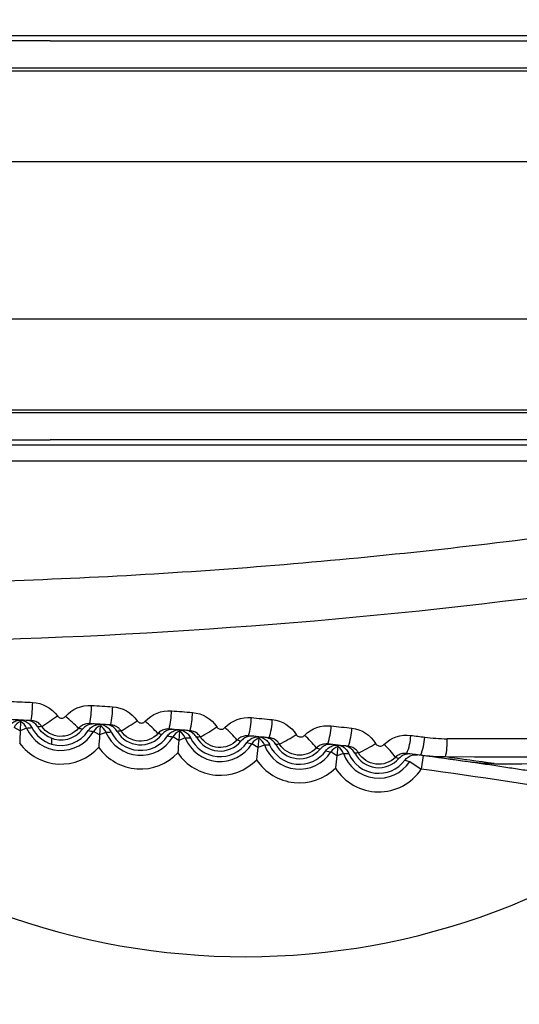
# Model space of a CAD drawing. Header units: millimetres. Extents: x 15440 to 16422, y 10215 to 11289.
# Tile 67 of 143: x 15964.58 to 15970.06, y 10687.71 to 10698.51. Entities that reach past the tile are written whole.
import ezdxf

# ---------------------------------------------------------------- set-up
doc = ezdxf.new("R2010")
doc.units = ezdxf.units.MM

msp = doc.modelspace()

# ---------------------------------------------------------------- linework, layer by layer
at = {"color": 7, "linetype": 'Continuous', "lineweight": 25}
for p, q in [((15964.911, 10698.279), (15977.297, 10698.279)), ((15973.619, 10697.977), (15962.611, 10697.977)), ((15962.637, 10697.951), (15977.297, 10697.951)), ((15977.033, 10696.951), (15962.646, 10696.951)), ((15962.646, 10695.23), (15977.033, 10695.23)), ((15977.297, 10694.23), (15962.637, 10694.23)), ((15962.611, 10694.204), (15973.619, 10694.204)), ((15977.297, 10693.902), (15964.911, 10693.902)), ((15964.588, 10690.815), (15964.584, 10690.712)), ((15965.46, 10690.769), (15965.453, 10690.667)), ((15964.584, 10690.712), (15964.517, 10690.749)), ((15964.654, 10690.743), (15964.584, 10690.712)), ((15965.453, 10690.667), (15965.387, 10690.705)), ((15965.524, 10690.696), (15965.453, 10690.667)), ((15966.33, 10690.708), (15966.322, 10690.606)), ((15964.929, 10690.566), (15964.929, 10690.631)), ((15966.322, 10690.606), (15966.256, 10690.645)), ((15966.393, 10690.634), (15966.322, 10690.606)), ((15967.189, 10690.53), (15967.124, 10690.571)), ((15967.199, 10690.632), (15967.189, 10690.53)), ((15967.261, 10690.557), (15967.189, 10690.53)), ((15968.055, 10690.439), (15967.99, 10690.481)), ((15968.067, 10690.541), (15968.055, 10690.439)), ((15968.127, 10690.465), (15968.055, 10690.439)), ((15968.855, 10690.376), (15968.98, 10690.292)), ((15969, 10690.441), (15968.98, 10690.292))]:
    msp.add_line(p, q, dxfattribs=at)
for centre, radius, start, end in [((15967.052, 10695.902), 22.704, 349.8278, 105.3827), ((15967.052, 10695.936), 21.669, 352.1105, 103.3049), ((15967.173, 10696.045), 14.997, 349.1195, 109.3852), ((15967.047, 10696.091), 15, 202.9606, 0), ((15967.047, 10696.091), 14.45, 203.8878, 339.5732), ((15963.137, 10691.047), 1.584, 351.925, 359.1792), ((15964.11, 10691.014), 1.256, 349.7555, 358.9194), ((15967.047, 10696.091), 14.75, 203.3727, 339.5732), ((15963.448, 10692.981), 2.61, 301.7344, 306.2542), ((15964.428, 10691.001), 1.17, 348.9787, 358.8248), ((15965.259, 10690.956), 0.983, 346.8228, 358.5575), ((15965.542, 10690.938), 0.931, 346.0557, 358.4605), ((15964.648, 10690.677), 0.15, 113.4237, 151.2344), ((15964.517, 10690.683), 0.15, 23.7656, 61.5763), ((15963.767, 10689.296), 2.051, 44.7448, 50.1812), ((15965.517, 10690.63), 0.15, 112.4237, 150.2344), ((15965.386, 10690.638), 0.15, 22.7656, 60.5763), ((15964.674, 10692.491), 2.049, 299.7393, 305.5518), ((15964.973, 10689.661), 1.516, 42.3542, 49.6508), ((15966.307, 10690.883), 0.812, 343.9168, 358.184), ((15966.571, 10690.861), 0.777, 343.1615, 358.084), ((15967.299, 10690.794), 0.694, 341.0427, 357.7966), ((15964.482, 10693.255), 2.518, 273.9148, 275.2222), ((15965.03, 10690.909), 0.411, 203.7681, 330.2319), ((15965.03, 10690.909), 0.296, 246.2918, 322.6867), ((15965.03, 10690.909), 0.357, 253.4782, 327.2023), ((15965.833, 10693.252), 2.586, 258.7968, 260.0679), ((15965.396, 10693.211), 2.518, 272.9149, 274.2203), ((15965.903, 10690.855), 0.411, 202.7681, 329.2319), ((15965.903, 10690.855), 0.357, 205.7977, 326.2023), ((15965.903, 10690.855), 0.296, 210.3133, 321.6867), ((15966.385, 10690.569), 0.15, 111.4237, 149.2344), ((15966.254, 10690.579), 0.15, 21.7656, 59.5763), ((15965.759, 10692.163), 1.715, 297.806, 304.8217), ((15966.049, 10689.847), 1.191, 39.9183, 49.1384), ((15966.772, 10691.911), 1.495, 295.9354, 304.0632), ((15967.057, 10689.932), 0.974, 37.4406, 48.6418), ((15967.551, 10690.769), 0.669, 340.3012, 357.6934), ((15968.257, 10690.69), 0.609, 338.2056, 357.3937), ((15965.03, 10690.909), 0.561, 216.2592, 317.7408), ((15966.746, 10693.185), 2.586, 257.7968, 259.0679), ((15966.309, 10693.151), 2.518, 271.9149, 273.2203), ((15966.775, 10690.787), 0.411, 201.7681, 328.2319), ((15966.775, 10690.787), 0.357, 204.7977, 325.2023), ((15966.775, 10690.787), 0.296, 209.3133, 320.6867), ((15967.659, 10693.101), 2.586, 256.7968, 258.0679), ((15967.251, 10690.492), 0.15, 110.4237, 148.2344), ((15967.121, 10690.504), 0.15, 20.7656, 58.5763), ((15967.221, 10693.075), 2.518, 270.9149, 272.2203), ((15967.645, 10690.703), 0.411, 200.7681, 327.2319), ((15967.645, 10690.703), 0.357, 203.7977, 324.2023), ((15967.645, 10690.703), 0.296, 208.3133, 319.6867), ((15967.744, 10691.696), 1.342, 294.1282, 303.2759), ((15968.025, 10689.953), 0.819, 34.9251, 48.1589), ((15968.423, 10690.67), 0.596, 337.71, 357.321), ((15968.679, 10690.579), 0.586, 344.9063, 4.6526), ((15965.903, 10690.855), 0.561, 215.2592, 316.7408), ((15966.775, 10690.787), 0.561, 214.2592, 315.7408), ((15968.569, 10693.001), 2.586, 255.7968, 257.0679), ((15968.116, 10690.399), 0.15, 109.4237, 147.2344), ((15967.986, 10690.414), 0.15, 19.7656, 57.5763), ((15968.131, 10692.983), 2.518, 269.9149, 271.2203), ((15968.514, 10690.604), 0.411, 199.7681, 326.2319), ((15968.514, 10690.604), 0.357, 202.7977, 323.2023), ((15968.514, 10690.604), 0.296, 207.3133, 318.6867), ((15962.408, 10640.877), 50, 81.8538, 82.4531), ((15967.047, 10696.091), 7.855, 226.2593, 308.8506), ((15967.645, 10690.703), 0.561, 213.2592, 314.7408), ((15969.478, 10692.886), 2.586, 254.7968, 256.0679), ((15962.408, 10638.878), 52, 81.849, 82.4453), ((15967.047, 10696.091), 10, 215.4825, 322.1556), ((15968.514, 10690.604), 0.561, 212.2592, 326.2319), ((15962.408, 10640.877), 49.85, 80.2296, 82.4246)]:
    msp.add_arc(centre, radius, start, end, dxfattribs=at)
for centre, major_axis, ratio, start_param, end_param in [((15964.911, 10698.227), (3, 0), 0.017455, 1.570796, 1.938004), ((15964.911, 10693.954), (3, 0), 0.017455, 4.345181, 4.712389), ((15962.297, 10689.304), (76.25, 0), 0.017409, 1.344198, 1.479314), ((15962.297, 10689.104), (76.05, 0), 0.017455, 1.344198, 1.479314)]:
    msp.add_ellipse(centre, major_axis=major_axis, ratio=ratio, start_param=start_param, end_param=end_param, dxfattribs=at)
for points, knots in [([(15975.204, 10698.332), (15973.419, 10698.332), (15971.634, 10698.332), (15969.849, 10698.332), (15967.334, 10698.332), (15964.82, 10698.332), (15962.306, 10698.332)], [0.00209305, 0.00209305, 0.00209305, 0.00209305, 0.0074488, 0.0074488, 0.0074488, 0.01499154, 0.01499154, 0.01499154, 0.01499154]), ([(15962.306, 10693.849), (15964.091, 10693.849), (15965.876, 10693.849), (15967.662, 10693.849), (15968.919, 10693.849), (15970.176, 10693.849), (15971.433, 10693.849), (15972.69, 10693.849), (15973.947, 10693.849), (15975.204, 10693.849)], [0, 0, 0, 0, 0.00535577, 0.00535577, 0.00535577, 0.00912713, 0.00912713, 0.00912713, 0.0128985, 0.0128985, 0.0128985, 0.0128985]), ([(15962.275, 10692.322), (15962.82, 10692.322), (15963.367, 10692.329), (15964.457, 10692.357), (15965.001, 10692.378), (15966.632, 10692.463), (15967.716, 10692.549), (15969.878, 10692.775), (15970.956, 10692.917), (15973.092, 10693.254), (15974.152, 10693.449), (15975.203, 10693.67)], [0, 0, 0, 0, 0.125, 0.125, 0.25, 0.25, 0.5, 0.5, 0.75, 0.75, 1, 1, 1, 1]), ([(15975.203, 10693.67), (15973.946, 10693.67), (15972.689, 10693.67), (15971.432, 10693.67), (15970.175, 10693.67), (15968.918, 10693.67), (15967.661, 10693.671), (15965.876, 10693.671), (15964.091, 10693.671), (15962.306, 10693.671)], [0, 0, 0, 0, 0.00377108, 0.00377108, 0.00377108, 0.00754216, 0.00754216, 0.00754216, 0.01289754, 0.01289754, 0.01289754, 0.01289754]), ([(15976.851, 10693.352), (15974.489, 10692.804), (15972.085, 10692.384), (15967.202, 10691.82), (15964.746, 10691.678), (15962.275, 10691.679)], [0, 0, 0, 0, 0.5, 0.5, 1, 1, 1, 1]), ([(15953.245, 10690.239), (15953.461, 10689.726), (15954.006, 10688.433), (15955.319, 10686.586), (15957.069, 10684.74), (15959.125, 10683.232), (15961.396, 10682.079), (15963.831, 10681.334), (15966.355, 10680.999), (15968.899, 10681.102), (15971.39, 10681.621), (15973.756, 10682.558), (15975.935, 10683.872), (15977.857, 10685.54), (15979.481, 10687.501), (15980.74, 10689.711), (15981.428, 10691.547), (15981.682, 10692.622), (15981.742, 10692.875)], [0, 0, 0, 0, 0.043957, 0.110854, 0.17775, 0.244607, 0.311463, 0.378273, 0.445084, 0.51186, 0.578637, 0.645408, 0.712179, 0.778976, 0.845772, 0.912612, 0.979453, 1, 1, 1, 1]), ([(15982.471, 10691.892), (15982.184, 10691.007), (15981.619, 10689.266), (15980.224, 10686.904), (15978.509, 10684.815), (15976.454, 10683.054), (15974.14, 10681.655), (15971.619, 10680.673), (15968.972, 10680.119), (15966.27, 10680.027), (15963.59, 10680.38), (15961.01, 10681.187), (15958.599, 10682.407), (15956.429, 10684.02), (15954.566, 10685.973), (15953.114, 10688.061), (15952.487, 10689.565), (15952.205, 10690.239)], [0, 0, 0, 0, 0.069732, 0.137119, 0.204506, 0.27189, 0.339274, 0.40663, 0.473986, 0.541306, 0.608626, 0.675923, 0.743219, 0.810543, 0.877867, 0.945232, 1, 1, 1, 1]), ([(15964.991, 10690.876), (15964.992, 10690.874), (15964.994, 10690.872), (15964.995, 10690.871), (15965, 10690.866), (15965.005, 10690.862), (15965.01, 10690.859), (15965.016, 10690.856), (15965.022, 10690.854), (15965.028, 10690.853), (15965.035, 10690.852), (15965.041, 10690.852), (15965.047, 10690.853), (15965.054, 10690.854), (15965.06, 10690.856), (15965.065, 10690.859), (15965.071, 10690.863), (15965.076, 10690.867), (15965.08, 10690.871)], [0, 0, 0, 0, 0.0000069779, 0.0000069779, 0.0000069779, 0.0000262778, 0.0000262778, 0.0000262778, 0.0000455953, 0.0000455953, 0.0000455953, 0.0000649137, 0.0000649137, 0.0000649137, 0.0000842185, 0.0000842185, 0.0000842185, 0.00010351, 0.00010351, 0.00010351, 0.00010351]), ([(15964.46, 10690.759), (15964.469, 10690.773), (15964.48, 10690.786), (15964.493, 10690.797), (15964.506, 10690.807), (15964.521, 10690.816), (15964.537, 10690.821), (15964.553, 10690.827), (15964.57, 10690.83), (15964.587, 10690.83), (15964.588, 10690.83), (15964.589, 10690.83), (15964.589, 10690.83)], [0, 0, 0, 0, 0.0000508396, 0.0000508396, 0.0000508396, 0.000101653, 0.000101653, 0.000101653, 0.000152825, 0.000152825, 0.000152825, 0.0001545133, 0.0001545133, 0.0001545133, 0.0001545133]), ([(15964.589, 10690.83), (15964.604, 10690.829), (15964.619, 10690.825), (15964.634, 10690.819), (15964.649, 10690.813), (15964.664, 10690.804), (15964.677, 10690.793), (15964.689, 10690.782), (15964.7, 10690.768), (15964.708, 10690.754), (15964.71, 10690.752), (15964.711, 10690.75), (15964.712, 10690.748)], [0.0000047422, 0.0000047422, 0.0000047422, 0.0000047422, 0.0000506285, 0.0000506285, 0.0000506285, 0.0001012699, 0.0001012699, 0.0001012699, 0.0001517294, 0.0001517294, 0.0001517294, 0.0001585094, 0.0001585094, 0.0001585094, 0.0001585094]), ([(15964.777, 10690.755), (15964.769, 10690.769), (15964.757, 10690.782), (15964.744, 10690.793), (15964.731, 10690.804), (15964.716, 10690.812), (15964.701, 10690.818), (15964.686, 10690.823), (15964.671, 10690.826), (15964.656, 10690.827)], [0, 0, 0, 0, 0.000050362, 0.000050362, 0.000050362, 0.0001007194, 0.0001007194, 0.0001007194, 0.0001464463, 0.0001464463, 0.0001464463, 0.0001464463]), ([(15964.82, 10690.761), (15964.814, 10690.771), (15964.806, 10690.78), (15964.797, 10690.787), (15964.784, 10690.799), (15964.769, 10690.808), (15964.754, 10690.814), (15964.738, 10690.82), (15964.721, 10690.824), (15964.705, 10690.825)], [0, 0, 0, 0, 0.0000354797, 0.0000354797, 0.0000354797, 0.0000862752, 0.0000862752, 0.0000862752, 0.0001370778, 0.0001370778, 0.0001370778, 0.0001370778]), ([(15965.345, 10690.791), (15965.334, 10690.792), (15965.322, 10690.791), (15965.31, 10690.789), (15965.293, 10690.786), (15965.277, 10690.78), (15965.263, 10690.772), (15965.248, 10690.764), (15965.235, 10690.753), (15965.224, 10690.74)], [0, 0, 0, 0, 0.0000357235, 0.0000357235, 0.0000357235, 0.0000867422, 0.0000867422, 0.0000867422, 0.0001376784, 0.0001376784, 0.0001376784, 0.0001376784]), ([(15965.394, 10690.788), (15965.377, 10690.789), (15965.36, 10690.787), (15965.344, 10690.783), (15965.328, 10690.778), (15965.312, 10690.771), (15965.298, 10690.761), (15965.286, 10690.752), (15965.275, 10690.741), (15965.266, 10690.729)], [0, 0, 0, 0, 0.0000503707, 0.0000503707, 0.0000503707, 0.0001007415, 0.0001007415, 0.0001007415, 0.0001461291, 0.0001461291, 0.0001461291, 0.0001461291]), ([(15965.33, 10690.715), (15965.339, 10690.729), (15965.351, 10690.742), (15965.364, 10690.752), (15965.378, 10690.763), (15965.393, 10690.771), (15965.409, 10690.776), (15965.425, 10690.782), (15965.442, 10690.784), (15965.458, 10690.784), (15965.459, 10690.784), (15965.46, 10690.784), (15965.461, 10690.784)], [0, 0, 0, 0, 0.0000503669, 0.0000503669, 0.0000503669, 0.0001007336, 0.0001007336, 0.0001007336, 0.0001511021, 0.0001511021, 0.0001511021, 0.0001532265, 0.0001532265, 0.0001532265, 0.0001532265]), ([(15965.461, 10690.784), (15965.476, 10690.783), (15965.491, 10690.779), (15965.505, 10690.773), (15965.52, 10690.766), (15965.535, 10690.757), (15965.547, 10690.746), (15965.56, 10690.735), (15965.57, 10690.721), (15965.578, 10690.706), (15965.579, 10690.704), (15965.581, 10690.702), (15965.582, 10690.7)], [0.0000049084, 0.0000049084, 0.0000049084, 0.0000049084, 0.0000503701, 0.0000503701, 0.0000503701, 0.0001007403, 0.0001007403, 0.0001007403, 0.0001511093, 0.0001511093, 0.0001511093, 0.0001581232, 0.0001581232, 0.0001581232, 0.0001581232]), ([(15965.648, 10690.706), (15965.639, 10690.72), (15965.628, 10690.734), (15965.615, 10690.745), (15965.602, 10690.755), (15965.588, 10690.764), (15965.572, 10690.77), (15965.558, 10690.776), (15965.543, 10690.779), (15965.527, 10690.78)], [0, 0, 0, 0, 0.0000503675, 0.0000503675, 0.0000503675, 0.0001007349, 0.0001007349, 0.0001007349, 0.0001461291, 0.0001461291, 0.0001461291, 0.0001461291]), ([(15965.69, 10690.711), (15965.684, 10690.721), (15965.676, 10690.73), (15965.667, 10690.738), (15965.655, 10690.749), (15965.64, 10690.759), (15965.625, 10690.765), (15965.609, 10690.772), (15965.592, 10690.776), (15965.576, 10690.777)], [0, 0, 0, 0, 0.0000355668, 0.0000355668, 0.0000355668, 0.000086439, 0.000086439, 0.000086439, 0.0001373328, 0.0001373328, 0.0001373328, 0.0001373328]), ([(15965.865, 10690.823), (15965.867, 10690.821), (15965.868, 10690.82), (15965.87, 10690.818), (15965.874, 10690.813), (15965.879, 10690.809), (15965.884, 10690.806), (15965.89, 10690.803), (15965.896, 10690.8), (15965.902, 10690.799), (15965.909, 10690.798), (15965.915, 10690.798), (15965.922, 10690.799), (15965.928, 10690.8), (15965.934, 10690.802), (15965.94, 10690.805), (15965.945, 10690.808), (15965.951, 10690.812), (15965.955, 10690.817)], [0, 0, 0, 0, 0.0000070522, 0.0000070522, 0.0000070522, 0.0000264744, 0.0000264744, 0.0000264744, 0.0000459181, 0.0000459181, 0.0000459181, 0.0000653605, 0.0000653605, 0.0000653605, 0.0000847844, 0.0000847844, 0.0000847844, 0.0001041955, 0.0001041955, 0.0001041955, 0.0001041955]), ([(15964.82, 10690.761), (15964.819, 10690.761), (15964.818, 10690.761), (15964.817, 10690.761), (15964.811, 10690.76), (15964.805, 10690.759), (15964.798, 10690.758), (15964.791, 10690.757), (15964.784, 10690.756), (15964.777, 10690.755)], [0.000203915, 0.000203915, 0.000203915, 0.000203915, 0.000505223, 0.000505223, 0.000505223, 0.002526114, 0.002526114, 0.002526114, 0.004711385, 0.004711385, 0.004711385, 0.004711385]), ([(15965.224, 10690.74), (15965.172, 10690.681), (15965.094, 10690.648), (15964.94, 10690.656), (15964.865, 10690.697), (15964.82, 10690.761)], [0, 0, 0, 0, 0.5, 0.5, 1, 1, 1, 1]), ([(15965.266, 10690.729), (15965.264, 10690.73), (15965.262, 10690.73), (15965.26, 10690.731), (15965.253, 10690.732), (15965.246, 10690.734), (15965.238, 10690.736), (15965.233, 10690.737), (15965.228, 10690.739), (15965.224, 10690.74)], [0, 0, 0, 0, 0.000586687, 0.000586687, 0.000586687, 0.002933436, 0.002933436, 0.002933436, 0.004501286, 0.004501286, 0.004501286, 0.004501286]), ([(15965.69, 10690.711), (15965.689, 10690.711), (15965.688, 10690.711), (15965.687, 10690.711), (15965.681, 10690.71), (15965.674, 10690.709), (15965.668, 10690.708), (15965.661, 10690.708), (15965.654, 10690.707), (15965.648, 10690.706)], [0.000205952, 0.000205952, 0.000205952, 0.000205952, 0.000505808, 0.000505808, 0.000505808, 0.002529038, 0.002529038, 0.002529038, 0.004674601, 0.004674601, 0.004674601, 0.004674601]), ([(15966.094, 10690.683), (15966.041, 10690.625), (15965.962, 10690.594), (15965.808, 10690.604), (15965.734, 10690.646), (15965.69, 10690.711)], [0, 0, 0, 0, 0.5, 0.5, 1, 1, 1, 1]), ([(15966.217, 10690.732), (15966.205, 10690.733), (15966.193, 10690.733), (15966.181, 10690.731), (15966.164, 10690.728), (15966.148, 10690.722), (15966.133, 10690.714), (15966.119, 10690.706), (15966.105, 10690.696), (15966.094, 10690.683)], [0, 0, 0, 0, 0.0000359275, 0.0000359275, 0.0000359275, 0.0000871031, 0.0000871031, 0.0000871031, 0.0001381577, 0.0001381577, 0.0001381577, 0.0001381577]), ([(15966.135, 10690.672), (15966.133, 10690.672), (15966.132, 10690.673), (15966.13, 10690.673), (15966.122, 10690.675), (15966.115, 10690.677), (15966.108, 10690.679), (15966.103, 10690.68), (15966.098, 10690.682), (15966.094, 10690.683)], [0, 0, 0, 0, 0.000586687, 0.000586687, 0.000586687, 0.002933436, 0.002933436, 0.002933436, 0.004464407, 0.004464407, 0.004464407, 0.004464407]), ([(15966.264, 10690.728), (15966.248, 10690.73), (15966.23, 10690.728), (15966.214, 10690.724), (15966.198, 10690.72), (15966.182, 10690.712), (15966.168, 10690.703), (15966.156, 10690.694), (15966.145, 10690.684), (15966.135, 10690.672)], [0, 0, 0, 0, 0.0000503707, 0.0000503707, 0.0000503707, 0.0001007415, 0.0001007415, 0.0001007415, 0.0001461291, 0.0001461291, 0.0001461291, 0.0001461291]), ([(15966.2, 10690.657), (15966.209, 10690.671), (15966.221, 10690.683), (15966.234, 10690.693), (15966.248, 10690.703), (15966.263, 10690.711), (15966.279, 10690.716), (15966.295, 10690.721), (15966.312, 10690.724), (15966.329, 10690.723), (15966.33, 10690.723), (15966.33, 10690.723), (15966.331, 10690.723)], [0, 0, 0, 0, 0.0000503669, 0.0000503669, 0.0000503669, 0.0001007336, 0.0001007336, 0.0001007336, 0.0001511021, 0.0001511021, 0.0001511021, 0.0001532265, 0.0001532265, 0.0001532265, 0.0001532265]), ([(15966.331, 10690.723), (15966.331, 10690.723), (15966.331, 10690.723), (15966.331, 10690.723), (15966.331, 10690.723), (15966.331, 10690.722), (15966.331, 10690.722), (15966.331, 10690.722), (15966.331, 10690.721), (15966.331, 10690.721), (15966.331, 10690.72), (15966.331, 10690.72), (15966.331, 10690.72), (15966.331, 10690.719), (15966.331, 10690.718), (15966.331, 10690.717), (15966.33, 10690.715), (15966.33, 10690.712), (15966.33, 10690.708)], [-0.002347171, -0.002347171, -0.002347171, -0.002347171, -0.002047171, -0.002047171, -0.002047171, -0.000847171, -0.000847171, -0.000847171, 0, 0, 0, 0.0003, 0.0003, 0.0003, 0.0015, 0.0015, 0.0015, 0.003803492, 0.003803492, 0.003803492, 0.003803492]), ([(15966.331, 10690.723), (15966.346, 10690.721), (15966.361, 10690.717), (15966.375, 10690.711), (15966.39, 10690.705), (15966.405, 10690.695), (15966.417, 10690.684), (15966.429, 10690.672), (15966.44, 10690.658), (15966.447, 10690.643), (15966.449, 10690.641), (15966.45, 10690.639), (15966.451, 10690.637)], [0.0000049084, 0.0000049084, 0.0000049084, 0.0000049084, 0.0000503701, 0.0000503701, 0.0000503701, 0.0001007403, 0.0001007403, 0.0001007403, 0.0001511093, 0.0001511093, 0.0001511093, 0.0001581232, 0.0001581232, 0.0001581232, 0.0001581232]), ([(15966.517, 10690.642), (15966.508, 10690.656), (15966.498, 10690.67), (15966.485, 10690.681), (15966.472, 10690.692), (15966.458, 10690.701), (15966.442, 10690.707), (15966.428, 10690.713), (15966.413, 10690.717), (15966.398, 10690.718)], [0, 0, 0, 0, 0.0000503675, 0.0000503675, 0.0000503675, 0.0001007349, 0.0001007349, 0.0001007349, 0.0001461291, 0.0001461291, 0.0001461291, 0.0001461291]), ([(15966.559, 10690.646), (15966.553, 10690.656), (15966.545, 10690.666), (15966.536, 10690.674), (15966.524, 10690.685), (15966.51, 10690.695), (15966.494, 10690.702), (15966.479, 10690.708), (15966.462, 10690.713), (15966.446, 10690.714)], [0, 0, 0, 0, 0.0000356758, 0.0000356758, 0.0000356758, 0.0000866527, 0.0000866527, 0.0000866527, 0.0001376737, 0.0001376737, 0.0001376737, 0.0001376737]), ([(15966.738, 10690.755), (15966.74, 10690.753), (15966.741, 10690.752), (15966.743, 10690.75), (15966.747, 10690.745), (15966.752, 10690.741), (15966.757, 10690.737), (15966.763, 10690.734), (15966.769, 10690.732), (15966.775, 10690.73), (15966.782, 10690.729), (15966.788, 10690.729), (15966.795, 10690.73), (15966.801, 10690.731), (15966.807, 10690.733), (15966.813, 10690.736), (15966.819, 10690.739), (15966.824, 10690.743), (15966.828, 10690.748)], [0, 0, 0, 0, 0.0000071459, 0.0000071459, 0.0000071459, 0.0000267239, 0.0000267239, 0.0000267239, 0.0000463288, 0.0000463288, 0.0000463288, 0.00006593, 0.00006593, 0.00006593, 0.0000855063, 0.0000855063, 0.0000855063, 0.0001050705, 0.0001050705, 0.0001050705, 0.0001050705]), ([(15967.087, 10690.658), (15967.075, 10690.659), (15967.063, 10690.659), (15967.051, 10690.657), (15967.034, 10690.655), (15967.018, 10690.649), (15967.003, 10690.642), (15966.988, 10690.634), (15966.974, 10690.623), (15966.963, 10690.611)], [0, 0, 0, 0, 0.0000361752, 0.0000361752, 0.0000361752, 0.000087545, 0.000087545, 0.000087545, 0.0001387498, 0.0001387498, 0.0001387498, 0.0001387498]), ([(15967.61, 10690.672), (15967.611, 10690.67), (15967.613, 10690.668), (15967.614, 10690.666), (15967.618, 10690.661), (15967.623, 10690.657), (15967.629, 10690.654), (15967.634, 10690.65), (15967.641, 10690.648), (15967.647, 10690.646), (15967.653, 10690.645), (15967.66, 10690.645), (15967.666, 10690.646), (15967.673, 10690.646), (15967.679, 10690.648), (15967.685, 10690.651), (15967.691, 10690.654), (15967.696, 10690.658), (15967.701, 10690.663)], [0, 0, 0, 0, 0.0000072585, 0.0000072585, 0.0000072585, 0.0000270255, 0.0000270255, 0.0000270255, 0.0000468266, 0.0000468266, 0.0000468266, 0.0000666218, 0.0000666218, 0.0000666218, 0.0000863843, 0.0000863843, 0.0000863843, 0.0001061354, 0.0001061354, 0.0001061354, 0.0001061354]), ([(15966.559, 10690.646), (15966.558, 10690.646), (15966.557, 10690.646), (15966.556, 10690.646), (15966.55, 10690.645), (15966.543, 10690.645), (15966.537, 10690.644), (15966.53, 10690.643), (15966.523, 10690.642), (15966.517, 10690.642)], [0.000208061, 0.000208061, 0.000208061, 0.000208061, 0.000506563, 0.000506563, 0.000506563, 0.002532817, 0.002532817, 0.002532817, 0.00463091, 0.00463091, 0.00463091, 0.00463091]), ([(15966.963, 10690.611), (15966.909, 10690.554), (15966.83, 10690.524), (15966.675, 10690.537), (15966.602, 10690.581), (15966.559, 10690.646)], [0, 0, 0, 0, 0.5, 0.5, 1, 1, 1, 1]), ([(15967.004, 10690.599), (15967.002, 10690.6), (15967, 10690.6), (15966.998, 10690.601), (15966.991, 10690.603), (15966.984, 10690.605), (15966.977, 10690.607), (15966.972, 10690.608), (15966.967, 10690.61), (15966.963, 10690.611)], [0, 0, 0, 0, 0.000586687, 0.000586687, 0.000586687, 0.002933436, 0.002933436, 0.002933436, 0.004417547, 0.004417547, 0.004417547, 0.004417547]), ([(15967.134, 10690.654), (15967.117, 10690.655), (15967.1, 10690.654), (15967.084, 10690.65), (15967.067, 10690.646), (15967.051, 10690.639), (15967.037, 10690.63), (15967.025, 10690.621), (15967.013, 10690.611), (15967.004, 10690.599)], [0, 0, 0, 0, 0.0000503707, 0.0000503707, 0.0000503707, 0.0001007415, 0.0001007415, 0.0001007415, 0.0001461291, 0.0001461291, 0.0001461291, 0.0001461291]), ([(15967.068, 10690.583), (15967.077, 10690.597), (15967.089, 10690.609), (15967.103, 10690.619), (15967.117, 10690.629), (15967.132, 10690.636), (15967.148, 10690.641), (15967.164, 10690.646), (15967.182, 10690.648), (15967.198, 10690.647), (15967.199, 10690.647), (15967.2, 10690.647), (15967.2, 10690.647)], [0, 0, 0, 0, 0.0000503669, 0.0000503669, 0.0000503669, 0.0001007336, 0.0001007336, 0.0001007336, 0.0001511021, 0.0001511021, 0.0001511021, 0.0001532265, 0.0001532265, 0.0001532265, 0.0001532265]), ([(15967.2, 10690.647), (15967.2, 10690.647), (15967.2, 10690.647), (15967.2, 10690.647), (15967.2, 10690.647), (15967.2, 10690.646), (15967.2, 10690.646), (15967.2, 10690.644), (15967.2, 10690.639), (15967.199, 10690.632)], [0, 0, 0, 0, 0.0003, 0.0003, 0.0003, 0.0015, 0.0015, 0.0015, 0.006150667, 0.006150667, 0.006150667, 0.006150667]), ([(15967.2, 10690.647), (15967.215, 10690.645), (15967.23, 10690.641), (15967.244, 10690.634), (15967.259, 10690.627), (15967.274, 10690.618), (15967.286, 10690.606), (15967.298, 10690.594), (15967.308, 10690.58), (15967.315, 10690.565), (15967.316, 10690.563), (15967.317, 10690.561), (15967.318, 10690.559)], [0.0000049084, 0.0000049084, 0.0000049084, 0.0000049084, 0.0000503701, 0.0000503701, 0.0000503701, 0.0001007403, 0.0001007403, 0.0001007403, 0.0001511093, 0.0001511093, 0.0001511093, 0.0001581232, 0.0001581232, 0.0001581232, 0.0001581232]), ([(15967.385, 10690.563), (15967.377, 10690.577), (15967.366, 10690.591), (15967.354, 10690.602), (15967.341, 10690.614), (15967.327, 10690.623), (15967.311, 10690.629), (15967.297, 10690.635), (15967.282, 10690.639), (15967.267, 10690.641)], [0, 0, 0, 0, 0.0000503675, 0.0000503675, 0.0000503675, 0.0001007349, 0.0001007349, 0.0001007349, 0.0001461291, 0.0001461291, 0.0001461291, 0.0001461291]), ([(15967.426, 10690.566), (15967.42, 10690.576), (15967.413, 10690.586), (15967.404, 10690.594), (15967.392, 10690.606), (15967.378, 10690.616), (15967.363, 10690.623), (15967.347, 10690.63), (15967.331, 10690.634), (15967.314, 10690.636)], [0, 0, 0, 0, 0.0000358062, 0.0000358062, 0.0000358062, 0.0000869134, 0.0000869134, 0.0000869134, 0.000138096, 0.000138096, 0.000138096, 0.000138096]), ([(15967.426, 10690.566), (15967.425, 10690.566), (15967.424, 10690.566), (15967.424, 10690.566), (15967.417, 10690.565), (15967.411, 10690.565), (15967.404, 10690.564), (15967.398, 10690.564), (15967.391, 10690.563), (15967.385, 10690.563)], [0.000210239, 0.000210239, 0.000210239, 0.000210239, 0.00050749, 0.00050749, 0.00050749, 0.00253745, 0.00253745, 0.00253745, 0.004577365, 0.004577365, 0.004577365, 0.004577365]), ([(15967.831, 10690.524), (15967.776, 10690.467), (15967.696, 10690.438), (15967.541, 10690.455), (15967.468, 10690.5), (15967.426, 10690.566)], [0, 0, 0, 0, 0.5, 0.5, 1, 1, 1, 1]), ([(15967.955, 10690.569), (15967.944, 10690.57), (15967.931, 10690.57), (15967.92, 10690.568), (15967.903, 10690.566), (15967.886, 10690.561), (15967.871, 10690.554), (15967.856, 10690.546), (15967.842, 10690.536), (15967.831, 10690.524)], [0, 0, 0, 0, 0.000036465, 0.000036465, 0.000036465, 0.0000880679, 0.0000880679, 0.0000880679, 0.0001394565, 0.0001394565, 0.0001394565, 0.0001394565]), ([(15968.002, 10690.563), (15967.985, 10690.565), (15967.968, 10690.564), (15967.952, 10690.561), (15967.935, 10690.557), (15967.919, 10690.55), (15967.905, 10690.541), (15967.892, 10690.533), (15967.88, 10690.523), (15967.871, 10690.511)], [0, 0, 0, 0, 0.0000503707, 0.0000503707, 0.0000503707, 0.0001007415, 0.0001007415, 0.0001007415, 0.0001461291, 0.0001461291, 0.0001461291, 0.0001461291]), ([(15967.935, 10690.494), (15967.944, 10690.508), (15967.957, 10690.52), (15967.97, 10690.529), (15967.984, 10690.539), (15968, 10690.546), (15968.016, 10690.551), (15968.032, 10690.555), (15968.049, 10690.557), (15968.066, 10690.556), (15968.067, 10690.556), (15968.068, 10690.556), (15968.068, 10690.556)], [0, 0, 0, 0, 0.0000503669, 0.0000503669, 0.0000503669, 0.0001007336, 0.0001007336, 0.0001007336, 0.0001511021, 0.0001511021, 0.0001511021, 0.0001532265, 0.0001532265, 0.0001532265, 0.0001532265]), ([(15968.068, 10690.556), (15968.068, 10690.556), (15968.068, 10690.556), (15968.068, 10690.556), (15968.068, 10690.556), (15968.068, 10690.555), (15968.068, 10690.555), (15968.068, 10690.553), (15968.067, 10690.548), (15968.067, 10690.541)], [0, 0, 0, 0, 0.0003, 0.0003, 0.0003, 0.0015, 0.0015, 0.0015, 0.006150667, 0.006150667, 0.006150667, 0.006150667]), ([(15968.068, 10690.556), (15968.083, 10690.554), (15968.098, 10690.549), (15968.112, 10690.543), (15968.127, 10690.535), (15968.141, 10690.525), (15968.153, 10690.513), (15968.165, 10690.501), (15968.175, 10690.487), (15968.182, 10690.472), (15968.183, 10690.47), (15968.184, 10690.468), (15968.185, 10690.466)], [0.0000049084, 0.0000049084, 0.0000049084, 0.0000049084, 0.0000503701, 0.0000503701, 0.0000503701, 0.0001007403, 0.0001007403, 0.0001007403, 0.0001511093, 0.0001511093, 0.0001511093, 0.0001581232, 0.0001581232, 0.0001581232, 0.0001581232]), ([(15968.48, 10690.574), (15968.481, 10690.572), (15968.483, 10690.57), (15968.484, 10690.568), (15968.488, 10690.563), (15968.493, 10690.558), (15968.499, 10690.555), (15968.504, 10690.551), (15968.511, 10690.549), (15968.517, 10690.547), (15968.523, 10690.546), (15968.53, 10690.545), (15968.537, 10690.546), (15968.543, 10690.547), (15968.55, 10690.548), (15968.556, 10690.551), (15968.562, 10690.554), (15968.567, 10690.558), (15968.572, 10690.563)], [0, 0, 0, 0, 0.0000073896, 0.0000073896, 0.0000073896, 0.0000273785, 0.0000273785, 0.0000273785, 0.0000474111, 0.0000474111, 0.0000474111, 0.0000674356, 0.0000674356, 0.0000674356, 0.0000874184, 0.0000874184, 0.0000874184, 0.0001073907, 0.0001073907, 0.0001073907, 0.0001073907]), ([(15967.871, 10690.511), (15967.869, 10690.512), (15967.867, 10690.513), (15967.865, 10690.513), (15967.858, 10690.515), (15967.851, 10690.517), (15967.844, 10690.52), (15967.839, 10690.521), (15967.835, 10690.522), (15967.831, 10690.524)], [0, 0, 0, 0, 0.000586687, 0.000586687, 0.000586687, 0.002933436, 0.002933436, 0.002933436, 0.00436074, 0.00436074, 0.00436074, 0.00436074]), ([(15968.251, 10690.468), (15968.243, 10690.483), (15968.233, 10690.497), (15968.221, 10690.508), (15968.208, 10690.52), (15968.194, 10690.529), (15968.179, 10690.536), (15968.165, 10690.543), (15968.15, 10690.547), (15968.135, 10690.548)], [0, 0, 0, 0, 0.0000503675, 0.0000503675, 0.0000503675, 0.0001007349, 0.0001007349, 0.0001007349, 0.0001461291, 0.0001461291, 0.0001461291, 0.0001461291]), ([(15968.292, 10690.471), (15968.286, 10690.481), (15968.279, 10690.491), (15968.27, 10690.499), (15968.258, 10690.511), (15968.244, 10690.521), (15968.229, 10690.529), (15968.214, 10690.536), (15968.198, 10690.541), (15968.181, 10690.543)], [0, 0, 0, 0, 0.0000359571, 0.0000359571, 0.0000359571, 0.0000872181, 0.0000872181, 0.0000872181, 0.0001385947, 0.0001385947, 0.0001385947, 0.0001385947]), ([(15968.292, 10690.471), (15968.291, 10690.471), (15968.29, 10690.471), (15968.289, 10690.471), (15968.283, 10690.47), (15968.276, 10690.47), (15968.27, 10690.469), (15968.263, 10690.469), (15968.257, 10690.469), (15968.251, 10690.468)], [0.000212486, 0.000212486, 0.000212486, 0.000212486, 0.000508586, 0.000508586, 0.000508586, 0.00254293, 0.00254293, 0.00254293, 0.004514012, 0.004514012, 0.004514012, 0.004514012]), ([(15968.697, 10690.421), (15968.641, 10690.366), (15968.56, 10690.338), (15968.405, 10690.357), (15968.333, 10690.403), (15968.292, 10690.471)], [0, 0, 0, 0, 0.5, 0.5, 1, 1, 1, 1]), ([(15968.823, 10690.464), (15968.811, 10690.466), (15968.798, 10690.466), (15968.787, 10690.465), (15968.77, 10690.463), (15968.753, 10690.458), (15968.738, 10690.451), (15968.723, 10690.443), (15968.709, 10690.433), (15968.697, 10690.421)], [0, 0, 0, 0, 0.0000367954, 0.0000367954, 0.0000367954, 0.0000886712, 0.0000886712, 0.0000886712, 0.0001402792, 0.0001402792, 0.0001402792, 0.0001402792]), ([(15968.868, 10690.458), (15968.851, 10690.46), (15968.834, 10690.46), (15968.818, 10690.456), (15968.801, 10690.453), (15968.785, 10690.447), (15968.771, 10690.438), (15968.758, 10690.43), (15968.746, 10690.42), (15968.736, 10690.409)], [0, 0, 0, 0, 0.0000503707, 0.0000503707, 0.0000503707, 0.0001007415, 0.0001007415, 0.0001007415, 0.0001461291, 0.0001461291, 0.0001461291, 0.0001461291]), ([(15968.8, 10690.39), (15968.81, 10690.404), (15968.822, 10690.415), (15968.836, 10690.425), (15968.85, 10690.434), (15968.866, 10690.441), (15968.882, 10690.445), (15968.898, 10690.45), (15968.916, 10690.451), (15968.932, 10690.45), (15968.935, 10690.45), (15968.937, 10690.449), (15968.939, 10690.449)], [0, 0, 0, 0, 0.0000503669, 0.0000503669, 0.0000503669, 0.0001007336, 0.0001007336, 0.0001007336, 0.0001511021, 0.0001511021, 0.0001511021, 0.000158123, 0.000158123, 0.000158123, 0.000158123]), ([(15970.291, 10690.252), (15970.24, 10690.26), (15970.133, 10690.277), (15969.969, 10690.302), (15969.796, 10690.329), (15969.624, 10690.354), (15969.45, 10690.379), (15969.224, 10690.411), (15969.052, 10690.434), (15968.939, 10690.449)], [0, 0, 0, 0, 0.1131783, 0.2334807, 0.3611281, 0.4963058, 0.614673, 0.7474907, 1, 1, 1, 1]), ([(15968.736, 10690.409), (15968.734, 10690.409), (15968.733, 10690.41), (15968.731, 10690.41), (15968.724, 10690.413), (15968.716, 10690.415), (15968.709, 10690.417), (15968.705, 10690.419), (15968.701, 10690.42), (15968.697, 10690.421)], [0, 0, 0, 0, 0.000586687, 0.000586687, 0.000586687, 0.002933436, 0.002933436, 0.002933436, 0.004294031, 0.004294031, 0.004294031, 0.004294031])]:
    msp.add_open_spline(points, degree=3, knots=knots, dxfattribs=at)
for points in [[(15964.488, 10691.035), (15964.565, 10691.031), (15964.643, 10691.028), (15964.72, 10691.024)], [(15964.72, 10691.024), (15964.827, 10691.019), (15964.929, 10690.964), (15964.991, 10690.876)], [(15965.08, 10690.871), (15965.151, 10690.952), (15965.258, 10690.997), (15965.365, 10690.991)], [(15965.365, 10690.991), (15965.442, 10690.986), (15965.52, 10690.981), (15965.597, 10690.977)], [(15965.597, 10690.977), (15965.704, 10690.97), (15965.805, 10690.912), (15965.865, 10690.823)], [(15965.955, 10690.817), (15966.027, 10690.897), (15966.135, 10690.94), (15966.242, 10690.932)], [(15966.242, 10690.932), (15966.319, 10690.926), (15966.396, 10690.92), (15966.473, 10690.913)], [(15966.473, 10690.913), (15966.58, 10690.905), (15966.679, 10690.846), (15966.738, 10690.755)], [(15964.705, 10690.825), (15964.628, 10690.828), (15964.551, 10690.832), (15964.474, 10690.835)], [(15965.576, 10690.777), (15965.499, 10690.782), (15965.422, 10690.786), (15965.345, 10690.791)], [(15966.828, 10690.748), (15966.902, 10690.826), (15967.011, 10690.867), (15967.118, 10690.857)], [(15967.118, 10690.857), (15967.194, 10690.85), (15967.271, 10690.843), (15967.347, 10690.835)], [(15967.347, 10690.835), (15967.454, 10690.825), (15967.553, 10690.764), (15967.61, 10690.672)], [(15967.701, 10690.663), (15967.776, 10690.74), (15967.885, 10690.779), (15967.993, 10690.767)], [(15967.993, 10690.767), (15968.068, 10690.759), (15968.144, 10690.75), (15968.22, 10690.742)], [(15964.584, 10690.712), (15964.582, 10690.668), (15964.58, 10690.623), (15964.578, 10690.577)], [(15964.712, 10690.748), (15964.755, 10690.661), (15964.835, 10690.594), (15964.929, 10690.566)], [(15964.911, 10690.638), (15964.856, 10690.662), (15964.809, 10690.703), (15964.777, 10690.755)], [(15965.453, 10690.667), (15965.451, 10690.622), (15965.448, 10690.577), (15965.445, 10690.532)], [(15966.446, 10690.714), (15966.369, 10690.72), (15966.293, 10690.726), (15966.217, 10690.732)], [(15968.22, 10690.742), (15968.327, 10690.729), (15968.424, 10690.666), (15968.48, 10690.574)], [(15968.572, 10690.563), (15968.648, 10690.639), (15968.758, 10690.676), (15968.865, 10690.663)], [(15968.865, 10690.663), (15968.917, 10690.656), (15968.968, 10690.649), (15969.019, 10690.643)], [(15966.322, 10690.606), (15966.318, 10690.562), (15966.315, 10690.516), (15966.311, 10690.471)], [(15967.314, 10690.636), (15967.238, 10690.644), (15967.162, 10690.651), (15967.087, 10690.658)], [(15968.181, 10690.543), (15968.106, 10690.552), (15968.031, 10690.56), (15967.955, 10690.569)], [(15969.019, 10690.643), (15969.1, 10690.632), (15969.181, 10690.626), (15969.263, 10690.626)], [(15967.189, 10690.53), (15967.185, 10690.486), (15967.181, 10690.441), (15967.176, 10690.395)], [(15968.975, 10690.444), (15968.924, 10690.451), (15968.873, 10690.458), (15968.823, 10690.464)], [(15969.245, 10690.426), (15969.154, 10690.426), (15969.065, 10690.432), (15968.975, 10690.444)], [(15968.055, 10690.439), (15968.05, 10690.395), (15968.045, 10690.35), (15968.04, 10690.305)], [(15969.781, 10690.352), (15969.684, 10690.352), (15969.589, 10690.359), (15969.493, 10690.373)], [(15969.781, 10690.352), (15972.988, 10690.357), (15976.195, 10690.361), (15979.402, 10690.361)]]:
    msp.add_open_spline(points, degree=3, dxfattribs=at)

doc.saveas('drawing.dxf')
